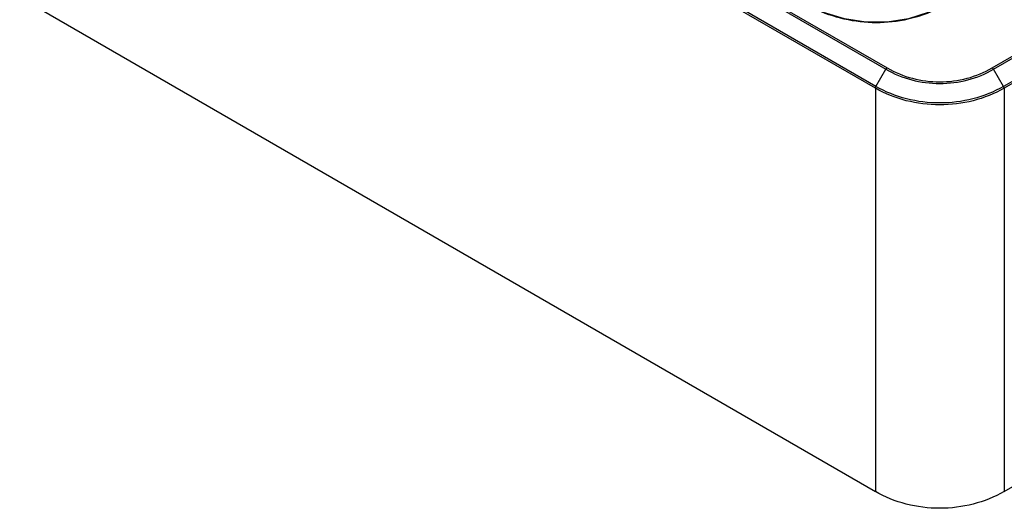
# Model space of a CAD drawing. Header units: inches. Extents: x 0 to 34, y 0 to 22.
# Tile 40 of 63: x 27.6 to 30.6, y 15 to 16.5. Entities that reach past the tile are written whole.
import ezdxf

# ---------------------------------------------------------------- set-up
doc = ezdxf.new("R2010")
doc.units = ezdxf.units.IN
doc.header["$LTSCALE"] = 1.87
doc.header["$MEASUREMENT"] = 0
doc.layers.get('0').update_dxf_attribs({"linetype": 'CONTINUOUS'})

msp = doc.modelspace()

# ---------------------------------------------------------------- linework, layer by layer
at = {"color": 7, "linetype": 'CONTINUOUS'}
for p, q in [((25.5143, 19.0793), (30.2426, 16.3493)), ((25.5182, 19.0834), (30.2465, 16.3533)), ((30.2102, 16.2912), (25.4819, 19.0213)), ((30.2118, 16.2966), (25.4836, 19.0267)), ((25.4451, 17.8056), (30.2102, 15.0543)), ((30.5692, 16.3533), (30.6631, 16.4075)), ((30.5731, 16.3493), (30.6669, 16.4034)), ((30.2118, 16.2966), (30.2426, 16.3493)), ((30.6038, 16.2966), (30.5731, 16.3493)), ((30.6977, 16.3508), (30.6038, 16.2966)), ((30.6994, 16.3454), (30.6055, 16.2912)), ((30.2102, 16.2912), (30.2102, 15.0543)), ((30.6055, 16.2912), (30.6055, 15.0543)), ((30.6055, 15.0543), (30.723, 15.1222))]:
    msp.add_line(p, q, dxfattribs=at)
msp.add_lwpolyline([(30.4225, 16.5471), (30.3758, 16.5243), (30.3122, 16.5041), (30.2468, 16.494), (30.1805, 16.4939), (30.115, 16.5038), (30.0514, 16.5238), (30.0034, 16.5471)], dxfattribs=at)
for points, knots in [([(30.4024, 16.5351), (30.3442, 16.5064), (30.2125, 16.4775), (30.0809, 16.5067), (30.0228, 16.5355)], [0, 0, 0, 0, 0.500171, 1, 1, 1, 1]), ([(30.2465, 16.3533), (30.2946, 16.3255), (30.4079, 16.2958), (30.521, 16.3256), (30.5692, 16.3533)], [0, 0, 0, 0, 0.499942, 1, 1, 1, 1]), ([(30.5692, 16.3533), (30.5696, 16.3531), (30.5711, 16.352), (30.5724, 16.3505), (30.5731, 16.3493)], [0, 0, 0, 0, 0.229151, 1, 1, 1, 1]), ([(30.2426, 16.3493), (30.2919, 16.3207), (30.4079, 16.2906), (30.5237, 16.3208), (30.5731, 16.3493)], [0, 0, 0, 0, 0.49994, 1, 1, 1, 1]), ([(30.6038, 16.2966), (30.5453, 16.263), (30.4078, 16.2288), (30.2704, 16.2631), (30.2118, 16.2966)], [0, 0, 0, 0, 0.50012, 1, 1, 1, 1]), ([(30.6055, 16.2912), (30.5465, 16.2573), (30.4078, 16.2229), (30.2692, 16.2574), (30.2102, 16.2912)], [0, 0, 0, 0, 0.50012, 1, 1, 1, 1]), ([(30.6055, 15.0543), (30.5465, 15.0203), (30.4078, 14.9856), (30.2691, 15.0203), (30.2102, 15.0543)], [0, 0, 0, 0, 0.499996, 1, 1, 1, 1])]:
    msp.add_open_spline(points, degree=3, knots=knots, dxfattribs=at)
for points in [[(30.2465, 16.3533), (30.2448, 16.3524), (30.2435, 16.3509), (30.2426, 16.3493)], [(30.2102, 16.2912), (30.2102, 16.2931), (30.2109, 16.295), (30.2118, 16.2966)], [(30.6055, 16.2912), (30.6054, 16.2931), (30.6048, 16.295), (30.6038, 16.2966)]]:
    msp.add_open_spline(points, degree=3, dxfattribs=at)

doc.saveas('drawing.dxf')
